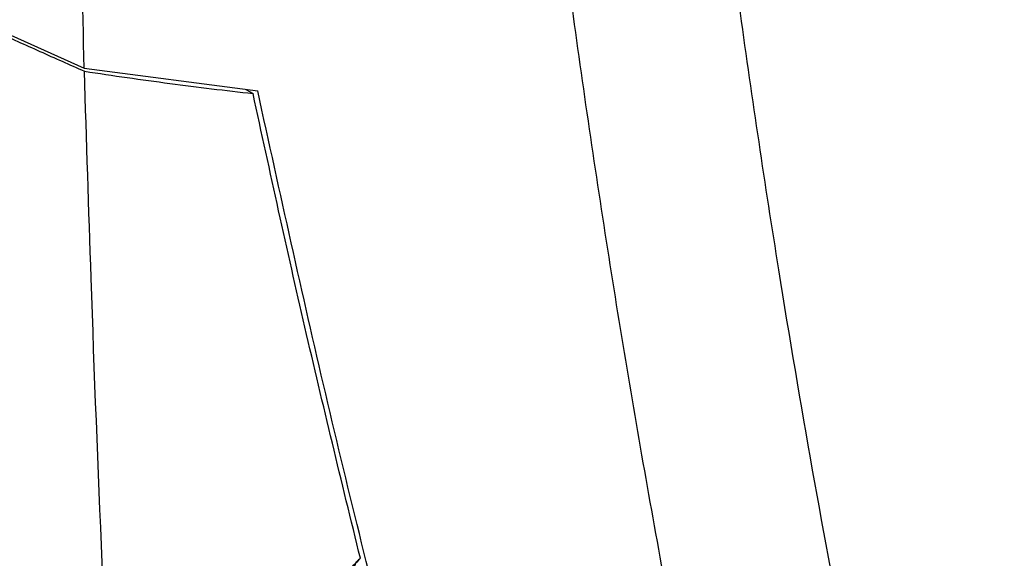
# Model space of a CAD drawing. Header units: millimetres. Extents: x -0.387 to 0.594, y -0.166 to 0.447.
# Tile 106 of 109: x 0.459 to 0.488, y 0.223 to 0.238. Entities that reach past the tile are written whole.
import ezdxf

# ---------------------------------------------------------------- set-up
doc = ezdxf.new("R2010")
doc.units = ezdxf.units.MM
doc.layers.add('FORMAT', color=7, linetype='Continuous')

msp = doc.modelspace()

# ---------------------------------------------------------------- linework, layer by layer
at = {"layer": 'FORMAT', "color": 7, "linetype": 'Continuous', "lineweight": 25}
for p, q in [((0.458475, 0.238212), (0.46108, 0.237046)), ((0.46108, 0.237046), (0.466171, 0.236374)), ((0.465821, 0.23642), (0.466033, 0.236298))]:
    msp.add_line(p, q, dxfattribs=at)
for points, knots in [([(0.46108, 0.237046), (0.460982, 0.240768), (0.460786, 0.248212), (0.460589, 0.263217), (0.460629, 0.28107), (0.461053, 0.301845), (0.46161, 0.315127), (0.461889, 0.321769)], [0, 0, 0, 0, 0.1343741, 0.268766, 0.5376714, 0.7687898, 1, 1, 1, 1]), ([(0.487513, 0.184142), (0.486833, 0.186338), (0.485459, 0.190779), (0.483563, 0.19762), (0.481784, 0.204627), (0.480149, 0.21176), (0.478656, 0.219008), (0.477305, 0.226364), (0.476097, 0.233829), (0.475033, 0.241405), (0.473908, 0.250825), (0.472848, 0.262178), (0.472041, 0.275589), (0.471618, 0.289264), (0.471688, 0.298593), (0.471723, 0.30326)], [0, 0, 0, 0, 0.0622011, 0.1257859, 0.1893966, 0.2530847, 0.3167988, 0.3803836, 0.4439939, 0.5076815, 0.5713951, 0.6782397, 0.7852056, 0.8925407, 1, 1, 1, 1]), ([(0.476631, 0.302086), (0.476604, 0.299419), (0.476551, 0.293989), (0.476651, 0.285897), (0.476889, 0.277787), (0.477279, 0.269763), (0.477815, 0.261832), (0.478499, 0.254001), (0.47933, 0.246271), (0.480308, 0.238638), (0.481652, 0.229646), (0.483476, 0.219381), (0.485929, 0.207959), (0.488725, 0.196794), (0.490896, 0.189607), (0.491982, 0.186011)], [0, 0, 0, 0, 0.062973, 0.128199, 0.193452, 0.258786, 0.324147, 0.389373, 0.454626, 0.51996, 0.585321, 0.68872, 0.792227, 0.896059, 1, 1, 1, 1]), ([(0.458475, 0.238122), (0.458692, 0.238024), (0.459125, 0.237829), (0.459777, 0.237537), (0.460429, 0.237245), (0.460865, 0.237051), (0.461083, 0.236954)], [0, 0, 0, 0, 0.2499919, 0.499987, 0.7499918, 1, 1, 1, 1]), ([(0.462996, 0.197695), (0.462648, 0.203187), (0.461952, 0.214174), (0.461387, 0.227306), (0.461147, 0.234929), (0.461083, 0.236954)], [0, 0, 0, 0, 0.423364, 0.846858, 1, 1, 1, 1]), ([(0.461083, 0.236954), (0.461504, 0.236891), (0.462347, 0.236765), (0.463592, 0.236595), (0.464823, 0.236437), (0.465629, 0.236344), (0.466033, 0.236298)], [0, 0, 0, 0, 0.2496338, 0.4994053, 0.7496234, 1, 1, 1, 1]), ([(0.469185, 0.222656), (0.468634, 0.22491), (0.467537, 0.229401), (0.466533, 0.234004), (0.466033, 0.236298)], [0, 0, 0, 0, 0.501672, 1, 1, 1, 1]), ([(0.475725, 0.199991), (0.474776, 0.203064), (0.472877, 0.209212), (0.470383, 0.218408), (0.468133, 0.227445), (0.466825, 0.233397), (0.466171, 0.236374)], [0, 0, 0, 0, 0.264083, 0.528364, 0.764111, 1, 1, 1, 1]), ([(0.469185, 0.222656), (0.468894, 0.222359), (0.468311, 0.221763), (0.467457, 0.220853), (0.466509, 0.219807), (0.465477, 0.218618), (0.464759, 0.217721), (0.464399, 0.217272)], [0, 0, 0, 0, 0.1718814, 0.3437619, 0.5159168, 0.7575864, 1, 1, 1, 1]), ([(0.469185, 0.222656), (0.46915, 0.222629), (0.469079, 0.222573), (0.468998, 0.222425), (0.468924, 0.222235), (0.468871, 0.22199), (0.468835, 0.221723), (0.468864, 0.221504), (0.468878, 0.221394)], [0, 0, 0, 0, 0.119163, 0.241461, 0.426457, 0.612792, 0.80453, 1, 1, 1, 1])]:
    msp.add_open_spline(points, degree=3, knots=knots, dxfattribs=at)

doc.saveas('drawing.dxf')
